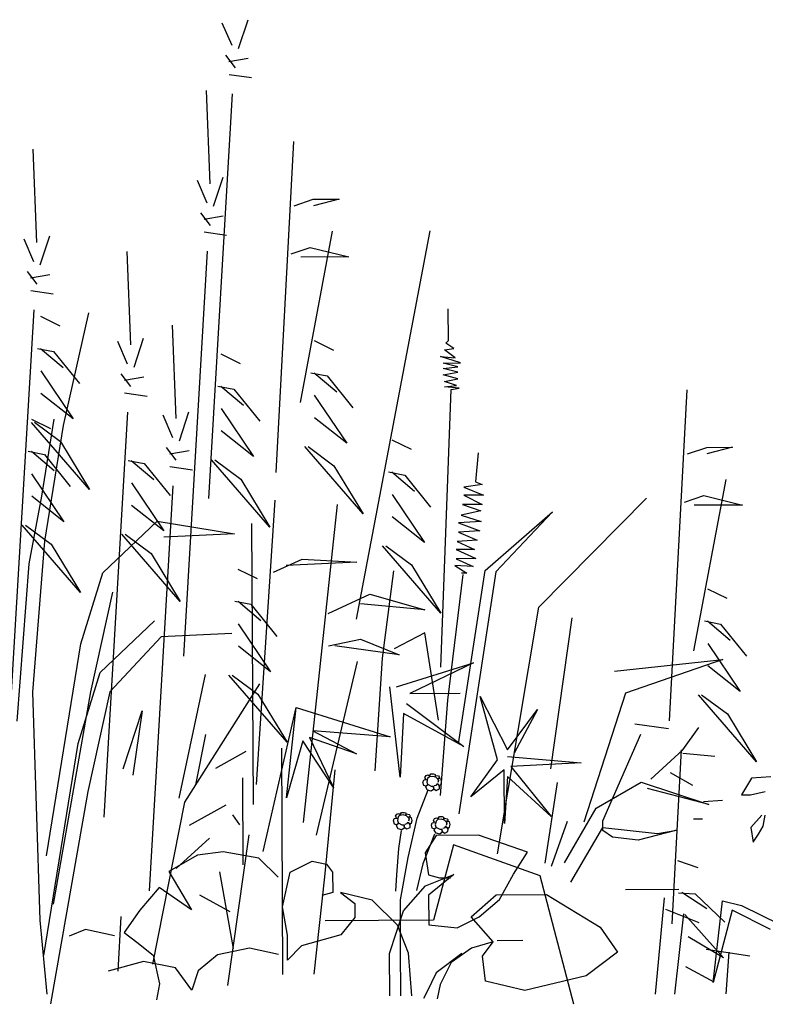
# Model space of a CAD drawing. Header units: metres. Extents: x 156019 to 158035, y 450584 to 451682.
# Tile 32 of 44: x 158033.533 to 158033.67, y 450743.126 to 450743.307. Entities that reach past the tile are written whole.
import ezdxf

# ---------------------------------------------------------------- set-up
doc = ezdxf.new("R2010")
doc.units = ezdxf.units.M

msp = doc.modelspace()

# ---------------------------------------------------------------- linework, layer by layer
for p, q in [((158033.57168, 450743.30275), (158033.56988, 450743.30687)), ((158033.57286, 450743.30216), (158033.57461, 450743.30749)), ((158033.57229, 450743.29861), (158033.5705, 450743.30097)), ((158033.5711, 450743.29979), (158033.57465, 450743.3004)), ((158033.57111, 450743.29743), (158033.57526, 450743.29686)), ((158033.56767, 450743.27732), (158033.56699, 450743.29445)), ((158033.56737, 450743.21942), (158033.57172, 450743.29388)), ((158033.57976, 450743.22421), (158033.583, 450743.28508)), ((158033.53579, 450743.26652), (158033.53512, 450743.28366)), ((158033.56709, 450743.27377), (158033.5653, 450743.2779)), ((158033.56828, 450743.27319), (158033.57003, 450743.27851)), ((158033.58306, 450743.27326), (158033.5866, 450743.27446)), ((158033.5866, 450743.27446), (158033.59133, 450743.27449)), ((158033.59133, 450743.27449), (158033.58661, 450743.27328)), ((158033.56771, 450743.26964), (158033.56592, 450743.27199)), ((158033.56652, 450743.27082), (158033.57006, 450743.27142)), ((158033.59455, 450743.19725), (158033.60805, 450743.26866)), ((158033.53522, 450743.26298), (158033.53343, 450743.2671)), ((158033.53641, 450743.26239), (158033.53815, 450743.26772)), ((158033.56653, 450743.26845), (158033.57067, 450743.26788)), ((158033.58424, 450743.23705), (158033.59014, 450743.26857)), ((158033.58251, 450743.2644), (158033.58605, 450743.2656)), ((158033.58605, 450743.2656), (158033.59316, 450743.26386)), ((158033.55304, 450743.2477), (158033.55236, 450743.26484)), ((158033.56278, 450743.19044), (158033.56714, 450743.26491)), ((158033.59316, 450743.26386), (158033.58429, 450743.26381)), ((158033.53583, 450743.25884), (158033.53405, 450743.2612)), ((158033.53465, 450743.26002), (158033.53819, 450743.26063)), ((158033.53466, 450743.25766), (158033.5388, 450743.25709)), ((158033.61142, 450743.24848), (158033.6114, 450743.25431)), ((158033.53091, 450743.17965), (158033.53527, 450743.25411)), ((158033.53646, 450743.25294), (158033.54001, 450743.25118)), ((158033.54069, 450743.23287), (158033.54532, 450743.25357)), ((158033.56138, 450743.23416), (158033.56071, 450743.25129)), ((158033.55365, 450743.24357), (158033.55539, 450743.2489)), ((158033.53589, 450743.24703), (158033.53885, 450743.24645)), ((158033.53648, 450743.24703), (158033.54064, 450743.24351)), ((158033.55246, 450743.24416), (158033.55067, 450743.24828)), ((158033.58673, 450743.24847), (158033.59029, 450743.24671)), ((158033.6107, 450743.24677), (158033.61241, 450743.24702)), ((158033.61094, 450743.24799), (158033.61142, 450743.24848)), ((158033.61241, 450743.24702), (158033.61094, 450743.24799)), ((158033.53885, 450743.24645), (158033.54361, 450743.24057)), ((158033.5696, 450743.24602), (158033.57316, 450743.24426)), ((158033.61364, 450743.24435), (158033.60998, 450743.24555)), ((158033.60998, 450743.24555), (158033.61266, 450743.24532)), ((158033.61266, 450743.24532), (158033.6107, 450743.24677)), ((158033.61047, 450743.24433), (158033.61364, 450743.24435)), ((158033.61315, 450743.24362), (158033.61047, 450743.24433)), ((158033.61048, 450743.24336), (158033.61315, 450743.24362)), ((158033.61316, 450743.24265), (158033.61048, 450743.24336)), ((158033.53651, 450743.24289), (158033.54246, 450743.23406)), ((158033.55307, 450743.24002), (158033.55129, 450743.24238)), ((158033.55189, 450743.2412), (158033.55543, 450743.24181)), ((158033.58617, 450743.24255), (158033.58913, 450743.24198)), ((158033.58676, 450743.24256), (158033.59092, 450743.23903)), ((158033.58913, 450743.24198), (158033.59389, 450743.23609)), ((158033.61048, 450743.24215), (158033.61316, 450743.24265)), ((158033.61316, 450743.24143), (158033.61048, 450743.24215)), ((158033.56904, 450743.2401), (158033.572, 450743.23953)), ((158033.56963, 450743.24011), (158033.57379, 450743.23658)), ((158033.61073, 450743.24093), (158033.61316, 450743.24143)), ((158033.61293, 450743.24021), (158033.61073, 450743.24093)), ((158033.61074, 450743.23996), (158033.61293, 450743.24021)), ((158033.61342, 450743.23973), (158033.61074, 450743.23996)), ((158033.61196, 450743.23948), (158033.61342, 450743.23973)), ((158033.54246, 450743.23406), (158033.53653, 450743.23876)), ((158033.5519, 450743.23884), (158033.55604, 450743.23827)), ((158033.572, 450743.23953), (158033.57676, 450743.23364)), ((158033.58678, 450743.23842), (158033.59274, 450743.22959)), ((158033.61002, 450743.18839), (158033.61196, 450743.23948)), ((158033.65208, 450743.17856), (158033.65532, 450743.23943)), ((158033.54815, 450743.16083), (158033.55251, 450743.23529)), ((158033.56081, 450743.23061), (158033.55901, 450743.23474)), ((158033.562, 450743.23002), (158033.56374, 450743.23535)), ((158033.56965, 450743.23597), (158033.57561, 450743.22714)), ((158033.59274, 450743.22959), (158033.58681, 450743.23429)), ((158033.53478, 450743.23402), (158033.53833, 450743.23227)), ((158033.54548, 450743.22108), (158033.53478, 450743.23343)), ((158033.53537, 450743.23344), (158033.54012, 450743.22992)), ((158033.53892, 450743.23404), (158033.53662, 450743.21985)), ((158033.53725, 450743.21158), (158033.54069, 450743.23287)), ((158033.57561, 450743.22714), (158033.56967, 450743.23184)), ((158033.54012, 450743.22992), (158033.54548, 450743.22108)), ((158033.56142, 450743.22648), (158033.55964, 450743.22883)), ((158033.59576, 450743.21661), (158033.58506, 450743.22896)), ((158033.58565, 450743.22896), (158033.5904, 450743.22544)), ((158033.60102, 450743.23022), (158033.60457, 450743.22847)), ((158033.65538, 450743.22762), (158033.65892, 450743.22882)), ((158033.65892, 450743.22882), (158033.66365, 450743.22884)), ((158033.66365, 450743.22884), (158033.65893, 450743.22763)), ((158033.53422, 450743.22811), (158033.53717, 450743.22754)), ((158033.53481, 450743.22812), (158033.53896, 450743.22459)), ((158033.53717, 450743.22754), (158033.54193, 450743.22165)), ((158033.56023, 450743.22765), (158033.56378, 450743.22826)), ((158033.61688, 450743.22783), (158033.61642, 450743.22247)), ((158033.55255, 450743.22643), (158033.55551, 450743.22586)), ((158033.55314, 450743.22643), (158033.5573, 450743.22291)), ((158033.55551, 450743.22586), (158033.56027, 450743.21997)), ((158033.56025, 450743.22529), (158033.56439, 450743.22472)), ((158033.57863, 450743.21416), (158033.56792, 450743.22651)), ((158033.56852, 450743.22651), (158033.57326, 450743.22299)), ((158033.5904, 450743.22544), (158033.59576, 450743.21661)), ((158033.53483, 450743.22398), (158033.54078, 450743.21515)), ((158033.60045, 450743.22431), (158033.60341, 450743.22373)), ((158033.60104, 450743.22431), (158033.6052, 450743.22079)), ((158033.60341, 450743.22373), (158033.60817, 450743.21785)), ((158033.55316, 450743.2223), (158033.55912, 450743.21347)), ((158033.5565, 450743.14728), (158033.56085, 450743.22175)), ((158033.57326, 450743.22299), (158033.57863, 450743.21416)), ((158033.61764, 450743.22199), (158033.61424, 450743.22149)), ((158033.61642, 450743.22247), (158033.61764, 450743.22199)), ((158033.65656, 450743.19141), (158033.66246, 450743.22292)), ((158033.53662, 450743.21985), (158033.53432, 450743.20743)), ((158033.54078, 450743.21515), (158033.53485, 450743.21984)), ((158033.60107, 450743.22018), (158033.60702, 450743.21134)), ((158033.61424, 450743.22149), (158033.6179, 450743.22005)), ((158033.6179, 450743.22005), (158033.61424, 450743.22003)), ((158033.61424, 450743.22003), (158033.61766, 450743.21834)), ((158033.65483, 450743.21875), (158033.65837, 450743.21995)), ((158033.65837, 450743.21995), (158033.66548, 450743.21821)), ((158033.55912, 450743.21347), (158033.55319, 450743.21816)), ((158033.57955, 450743.21914), (158033.57612, 450743.16682)), ((158033.58481, 450743.15983), (158033.59102, 450743.21835)), ((158033.61766, 450743.21834), (158033.61401, 450743.21833)), ((158033.61401, 450743.21833), (158033.61742, 450743.21713)), ((158033.62804, 450743.19944), (158033.64787, 450743.21947)), ((158033.66548, 450743.21821), (158033.65661, 450743.21817)), ((158033.61742, 450743.21713), (158033.61378, 450743.21638)), ((158033.61378, 450743.21638), (158033.61743, 450743.21518)), ((158033.61821, 450743.20618), (158033.63057, 450743.21695)), ((158033.63057, 450743.21695), (158033.62016, 450743.20595)), ((158033.54381, 450743.20216), (158033.5331, 450743.21452)), ((158033.53369, 450743.21452), (158033.53844, 450743.211)), ((158033.54793, 450743.20573), (158033.55793, 450743.21523)), ((158033.55793, 450743.21523), (158033.57213, 450743.21294)), ((158033.57526, 450743.21482), (158033.57552, 450743.16312)), ((158033.60702, 450743.21134), (158033.60109, 450743.21604)), ((158033.61743, 450743.21518), (158033.6133, 450743.21492)), ((158033.6133, 450743.21492), (158033.6172, 450743.21348)), ((158033.56214, 450743.20048), (158033.55144, 450743.21284)), ((158033.55203, 450743.21284), (158033.55678, 450743.20932)), ((158033.57213, 450743.21294), (158033.55913, 450743.21229)), ((158033.6172, 450743.21348), (158033.61331, 450743.21321)), ((158033.61331, 450743.21321), (158033.61672, 450743.21177)), ((158033.53503, 450743.1838), (158033.53725, 450743.21158)), ((158033.53844, 450743.211), (158033.54381, 450743.20216)), ((158033.61004, 450743.19836), (158033.59934, 450743.21072)), ((158033.59993, 450743.21072), (158033.60468, 450743.2072)), ((158033.61672, 450743.21177), (158033.61307, 450743.21151)), ((158033.61307, 450743.21151), (158033.61624, 450743.21007)), ((158033.55678, 450743.20932), (158033.56214, 450743.20048)), ((158033.61624, 450743.21007), (158033.61284, 450743.21005)), ((158033.61284, 450743.21005), (158033.6165, 450743.20836)), ((158033.53432, 450743.20743), (158033.5321, 450743.17847)), ((158033.57926, 450743.20589), (158033.58457, 450743.20828)), ((158033.59462, 450743.20774), (158033.58162, 450743.20708)), ((158033.58457, 450743.20828), (158033.59462, 450743.20774)), ((158033.60468, 450743.2072), (158033.61004, 450743.19836)), ((158033.61601, 450743.2069), (158033.61261, 450743.20713)), ((158033.61261, 450743.20713), (158033.6148, 450743.20568)), ((158033.6165, 450743.20836), (158033.61284, 450743.20835)), ((158033.61284, 450743.20835), (158033.61601, 450743.2069)), ((158033.54385, 450743.19271), (158033.54793, 450743.20573)), ((158033.57276, 450743.20644), (158033.57631, 450743.20469)), ((158033.5993, 450743.19003), (158033.60141, 450743.2061)), ((158033.61408, 450743.20543), (158033.61127, 450743.18231)), ((158033.61326, 450743.17429), (158033.61821, 450743.20618)), ((158033.62016, 450743.20595), (158033.61332, 450743.1614)), ((158033.6148, 450743.20568), (158033.61383, 450743.20568)), ((158033.54972, 450743.20219), (158033.54567, 450743.18386)), ((158033.58935, 450743.19826), (158033.59702, 450743.20184)), ((158033.59702, 450743.20184), (158033.60708, 450743.19894)), ((158033.65905, 450743.20282), (158033.66261, 450743.20107)), ((158033.5722, 450743.20053), (158033.57515, 450743.19996)), ((158033.57279, 450743.20054), (158033.57694, 450743.19701)), ((158033.57515, 450743.19996), (158033.57991, 450743.19407)), ((158033.60708, 450743.19894), (158033.59525, 450743.20006)), ((158033.62047, 450743.15405), (158033.62804, 450743.19944)), ((158033.54743, 450743.18741), (158033.55743, 450743.19691)), ((158033.57281, 450743.1964), (158033.57876, 450743.18757)), ((158033.63412, 450743.19745), (158033.63021, 450743.1697)), ((158033.65849, 450743.19691), (158033.66145, 450743.19633)), ((158033.65908, 450743.19691), (158033.66324, 450743.19339)), ((158033.66145, 450743.19633), (158033.66621, 450743.19045)), ((158033.57163, 450743.19462), (158033.55863, 450743.19397)), ((158033.60707, 450743.1947), (158033.60149, 450743.19175)), ((158033.60959, 450743.17865), (158033.60707, 450743.1947)), ((158033.53755, 450743.15368), (158033.54385, 450743.19271)), ((158033.55863, 450743.19397), (158033.54922, 450743.18387)), ((158033.58938, 450743.19235), (158033.59529, 450743.19356)), ((158033.59529, 450743.19356), (158033.6024, 450743.19064)), ((158033.6591, 450743.19278), (158033.66506, 450743.18394)), ((158033.57876, 450743.18757), (158033.57283, 450743.19227)), ((158033.6024, 450743.19064), (158033.59056, 450743.19235)), ((158033.58719, 450743.15748), (158033.59472, 450743.18942)), ((158033.59795, 450743.16935), (158033.5993, 450743.19003)), ((158033.60189, 450743.18479), (158033.61604, 450743.18917)), ((158033.61604, 450743.18917), (158033.60436, 450743.18357)), ((158033.64197, 450743.18767), (158033.66189, 450743.18979)), ((158033.66189, 450743.18979), (158033.64401, 450743.18363)), ((158033.54336, 450743.17439), (158033.54743, 450743.18741)), ((158033.66506, 450743.18394), (158033.65912, 450743.18864)), ((158033.56197, 450743.16428), (158033.56678, 450743.18708)), ((158033.58179, 450743.17459), (158033.57108, 450743.18694)), ((158033.57167, 450743.18694), (158033.57642, 450743.18342)), ((158033.53642, 450743.14186), (158033.53503, 450743.1838)), ((158033.54567, 450743.18386), (158033.53877, 450743.14483)), ((158033.54922, 450743.18387), (158033.54517, 450743.16554)), ((158033.5767, 450743.18531), (158033.56294, 450743.16358)), ((158033.60259, 450743.16818), (158033.60066, 450743.18479)), ((158033.60436, 450743.18357), (158033.6136, 450743.18362)), ((158033.64401, 450743.18363), (158033.63633, 450743.15991)), ((158033.57642, 450743.18342), (158033.58179, 450743.17459)), ((158033.60376, 450743.18173), (158033.61427, 450743.17378)), ((158033.61127, 450743.18231), (158033.6099, 450743.16479)), ((158033.62044, 450743.17135), (158033.6173, 450743.18302)), ((158033.6173, 450743.18302), (158033.62227, 450743.1732)), ((158033.66808, 450743.17096), (158033.65738, 450743.18331)), ((158033.65797, 450743.18332), (158033.66272, 450743.1798)), ((158033.55166, 450743.16971), (158033.55515, 450743.18036)), ((158033.55515, 450743.18036), (158033.55344, 450743.16853)), ((158033.57741, 450743.15451), (158033.58344, 450743.18101)), ((158033.58167, 450743.16438), (158033.58344, 450743.18101)), ((158033.58344, 450743.18101), (158033.60071, 450743.17556)), ((158033.62227, 450743.1732), (158033.62778, 450743.18062)), ((158033.62778, 450743.18062), (158033.62351, 450743.17259)), ((158033.60315, 450743.17988), (158033.60259, 450743.16818)), ((158033.61427, 450743.17378), (158033.60315, 450743.17988)), ((158033.66272, 450743.1798), (158033.66808, 450743.17096)), ((158033.60071, 450743.17556), (158033.58654, 450743.17672)), ((158033.58654, 450743.17672), (158033.59456, 450743.17245)), ((158033.64572, 450743.178), (158033.65191, 450743.17715)), ((158033.65451, 450743.17318), (158033.65745, 450743.17733)), ((158033.56503, 450743.16676), (158033.56683, 450743.176)), ((158033.5847, 450743.17486), (158033.58167, 450743.16438)), ((158033.59029, 450743.16627), (158033.5847, 450743.17486)), ((158033.59456, 450743.17245), (158033.58593, 450743.17548)), ((158033.58593, 450743.17548), (158033.59029, 450743.16627)), ((158033.6398, 450743.16011), (158033.64681, 450743.1761)), ((158033.53705, 450743.13536), (158033.54336, 450743.17439)), ((158033.56871, 450743.16985), (158033.57424, 450743.17296)), ((158033.58101, 450743.1319), (158033.5808, 450743.17349)), ((158033.64863, 450743.16783), (158033.65451, 450743.17318)), ((158033.65256, 450743.1412), (158033.65425, 450743.17322)), ((158033.61554, 450743.16455), (158033.62044, 450743.17135)), ((158033.62228, 450743.17197), (158033.63584, 450743.17081)), ((158033.65452, 450743.17259), (158033.66043, 450743.17203)), ((158033.58872, 450743.14985), (158033.59064, 450743.1695)), ((158033.62168, 450743.16951), (158033.61554, 450743.16455)), ((158033.62173, 450743.15966), (158033.62168, 450743.16951)), ((158033.63584, 450743.17081), (158033.62291, 450743.17013)), ((158033.62291, 450743.17013), (158033.63034, 450743.16093)), ((158033.57373, 450743.15203), (158033.57365, 450743.16803)), ((158033.60675, 450743.16723), (158033.60689, 450743.16764)), ((158033.6069, 450743.16664), (158033.60675, 450743.16723)), ((158033.60689, 450743.16764), (158033.60719, 450743.16772)), ((158033.60711, 450743.16809), (158033.60733, 450743.16846)), ((158033.60734, 450743.16776), (158033.60711, 450743.16809)), ((158033.60719, 450743.16772), (158033.60756, 450743.16765)), ((158033.60733, 450743.16846), (158033.6077, 450743.16857)), ((158033.6076, 450743.16794), (158033.60745, 450743.16728)), ((158033.60745, 450743.16728), (158033.60764, 450743.16676)), ((158033.60793, 450743.16824), (158033.6076, 450743.16794)), ((158033.6077, 450743.16857), (158033.60796, 450743.16842)), ((158033.60852, 450743.16832), (158033.60793, 450743.16824)), ((158033.60796, 450743.16842), (158033.60796, 450743.16828)), ((158033.608, 450743.16846), (158033.60822, 450743.1688)), ((158033.60822, 450743.1688), (158033.6087, 450743.1688)), ((158033.60915, 450743.16817), (158033.60852, 450743.16832)), ((158033.6087, 450743.1688), (158033.609, 450743.16869)), ((158033.609, 450743.16847), (158033.60896, 450743.16824)), ((158033.609, 450743.16869), (158033.609, 450743.16847)), ((158033.609, 450743.16825), (158033.60915, 450743.1685)), ((158033.60915, 450743.1685), (158033.60963, 450743.1684)), ((158033.60941, 450743.16788), (158033.60915, 450743.16817)), ((158033.60956, 450743.16791), (158033.60941, 450743.16788)), ((158033.60941, 450743.16788), (158033.6096, 450743.16758)), ((158033.6096, 450743.16758), (158033.60949, 450743.16717)), ((158033.61008, 450743.16781), (158033.60956, 450743.16791)), ((158033.60978, 450743.16803), (158033.60959, 450743.16795)), ((158033.60963, 450743.1684), (158033.60974, 450743.16825)), ((158033.60974, 450743.16825), (158033.60978, 450743.16803)), ((158033.61019, 450743.16733), (158033.61008, 450743.16781)), ((158033.61008, 450743.16684), (158033.61019, 450743.16733)), ((158033.6223, 450743.16828), (158033.62173, 450743.15966)), ((158033.63034, 450743.16093), (158033.6223, 450743.16828)), ((158033.63861, 450743.16246), (158033.64686, 450743.16723)), ((158033.64686, 450743.16723), (158033.6593, 450743.16316)), ((158033.65217, 450743.16903), (158033.65632, 450743.16669)), ((158033.66716, 450743.168), (158033.66532, 450743.1649)), ((158033.67067, 450743.16823), (158033.66716, 450743.168)), ((158033.54517, 450743.16554), (158033.53828, 450743.12651)), ((158033.60571, 450743.16062), (158033.6077, 450743.16583)), ((158033.60731, 450743.1665), (158033.6069, 450743.16664)), ((158033.60727, 450743.16631), (158033.60742, 450743.16665)), ((158033.60761, 450743.16576), (158033.60727, 450743.16631)), ((158033.60764, 450743.16676), (158033.60731, 450743.1665)), ((158033.60742, 450743.16665), (158033.60771, 450743.1668)), ((158033.60827, 450743.16558), (158033.60761, 450743.16576)), ((158033.60771, 450743.1668), (158033.60827, 450743.1665)), ((158033.60827, 450743.1665), (158033.60868, 450743.1665)), ((158033.60868, 450743.16588), (158033.60827, 450743.16558)), ((158033.60864, 450743.16647), (158033.60868, 450743.16588)), ((158033.60868, 450743.1665), (158033.60871, 450743.16606)), ((158033.60871, 450743.16606), (158033.6092, 450743.16573)), ((158033.60912, 450743.16666), (158033.60882, 450743.16658)), ((158033.60934, 450743.16695), (158033.60912, 450743.16666)), ((158033.6092, 450743.16573), (158033.60979, 450743.16603)), ((158033.60956, 450743.16688), (158033.60934, 450743.16695)), ((158033.60941, 450743.16695), (158033.60979, 450743.1667)), ((158033.60982, 450743.16647), (158033.60956, 450743.16688)), ((158033.60979, 450743.1667), (158033.61008, 450743.16684)), ((158033.60979, 450743.16603), (158033.60982, 450743.16647)), ((158033.6292, 450743.15237), (158033.63149, 450743.16716)), ((158033.6593, 450743.16316), (158033.64805, 450743.16606)), ((158033.66697, 450743.16491), (158033.66965, 450743.16554)), ((158033.66182, 450743.16385), (158033.65831, 450743.16362)), ((158033.66532, 450743.1649), (158033.66697, 450743.16491)), ((158033.56294, 450743.16358), (158033.55703, 450743.1338)), ((158033.56384, 450743.15937), (158033.57059, 450743.16309)), ((158033.63274, 450743.15239), (158033.63861, 450743.16246)), ((158033.57308, 450743.15941), (158033.57183, 450743.16126)), ((158033.60135, 450743.16014), (158033.60149, 450743.16055)), ((158033.6015, 450743.15955), (158033.60135, 450743.16014)), ((158033.60149, 450743.16055), (158033.60179, 450743.16062)), ((158033.60171, 450743.16099), (158033.60193, 450743.16136)), ((158033.60194, 450743.16066), (158033.60171, 450743.16099)), ((158033.60179, 450743.16062), (158033.60216, 450743.16055)), ((158033.60193, 450743.16136), (158033.6023, 450743.16148)), ((158033.6022, 450743.16085), (158033.60205, 450743.16018)), ((158033.60205, 450743.16018), (158033.60224, 450743.15966)), ((158033.60253, 450743.16114), (158033.6022, 450743.16085)), ((158033.6023, 450743.16148), (158033.60256, 450743.16133)), ((158033.60312, 450743.16122), (158033.60253, 450743.16114)), ((158033.60256, 450743.16133), (158033.60256, 450743.16118)), ((158033.6026, 450743.16137), (158033.60282, 450743.1617)), ((158033.60282, 450743.1617), (158033.6033, 450743.1617)), ((158033.60375, 450743.16108), (158033.60312, 450743.16122)), ((158033.6033, 450743.1617), (158033.6036, 450743.16159)), ((158033.6036, 450743.16137), (158033.60356, 450743.16115)), ((158033.6036, 450743.16159), (158033.6036, 450743.16137)), ((158033.6036, 450743.16115), (158033.60375, 450743.16141)), ((158033.60375, 450743.16141), (158033.60423, 450743.1613)), ((158033.60401, 450743.16078), (158033.60375, 450743.16108)), ((158033.60416, 450743.16082), (158033.60401, 450743.16078)), ((158033.60401, 450743.16078), (158033.6042, 450743.16049)), ((158033.60401, 450743.15339), (158033.60571, 450743.16062)), ((158033.6042, 450743.16049), (158033.60409, 450743.16008)), ((158033.60468, 450743.16071), (158033.60416, 450743.16082)), ((158033.60438, 450743.16093), (158033.60419, 450743.16086)), ((158033.60423, 450743.1613), (158033.60434, 450743.16115)), ((158033.60434, 450743.16115), (158033.60438, 450743.16093)), ((158033.60479, 450743.16023), (158033.60468, 450743.16071)), ((158033.60468, 450743.15975), (158033.60479, 450743.16023)), ((158033.60867, 450743.16021), (158033.60889, 450743.16058)), ((158033.6089, 450743.15988), (158033.60867, 450743.16021)), ((158033.60889, 450743.16058), (158033.60926, 450743.16069)), ((158033.60916, 450743.16006), (158033.60901, 450743.1594)), ((158033.60949, 450743.16036), (158033.60916, 450743.16006)), ((158033.60926, 450743.16069), (158033.60952, 450743.16055)), ((158033.61008, 450743.16044), (158033.60949, 450743.16036)), ((158033.60952, 450743.16055), (158033.60952, 450743.1604)), ((158033.60956, 450743.16058), (158033.60978, 450743.16092)), ((158033.60978, 450743.16092), (158033.61026, 450743.16092)), ((158033.61071, 450743.16029), (158033.61008, 450743.16044)), ((158033.61026, 450743.16092), (158033.61056, 450743.16081)), ((158033.61056, 450743.16059), (158033.61052, 450743.16037)), ((158033.61056, 450743.16081), (158033.61056, 450743.16059)), ((158033.61056, 450743.16037), (158033.61071, 450743.16063)), ((158033.61071, 450743.16063), (158033.61119, 450743.16052)), ((158033.61097, 450743.16), (158033.61071, 450743.16029)), ((158033.61112, 450743.16004), (158033.61097, 450743.16)), ((158033.61097, 450743.16), (158033.61115, 450743.1597)), ((158033.61163, 450743.15993), (158033.61112, 450743.16004)), ((158033.61134, 450743.16015), (158033.61115, 450743.16007)), ((158033.61119, 450743.16052), (158033.6113, 450743.16037)), ((158033.6113, 450743.16037), (158033.61134, 450743.16015)), ((158033.63038, 450743.15179), (158033.6333, 450743.16007)), ((158033.63981, 450743.15833), (158033.6398, 450743.16011)), ((158033.65647, 450743.16052), (158033.65812, 450743.16053)), ((158033.66905, 450743.1612), (158033.667, 450743.15892)), ((158033.66927, 450743.15914), (158033.66967, 450743.16121)), ((158033.60191, 450743.1594), (158033.6015, 450743.15955)), ((158033.60187, 450743.15922), (158033.60202, 450743.15955)), ((158033.60221, 450743.15866), (158033.60187, 450743.15922)), ((158033.60224, 450743.15966), (158033.60191, 450743.1594)), ((158033.60202, 450743.15955), (158033.60231, 450743.1597)), ((158033.60287, 450743.15848), (158033.60221, 450743.15866)), ((158033.60276, 450743.15838), (158033.60225, 450743.15504)), ((158033.60231, 450743.1597), (158033.60287, 450743.15941)), ((158033.60287, 450743.15941), (158033.60328, 450743.15941)), ((158033.60328, 450743.15878), (158033.60287, 450743.15848)), ((158033.60324, 450743.15937), (158033.60328, 450743.15878)), ((158033.60328, 450743.15941), (158033.60332, 450743.15897)), ((158033.60332, 450743.15897), (158033.6038, 450743.15864)), ((158033.60372, 450743.15956), (158033.60342, 450743.15948)), ((158033.60394, 450743.15986), (158033.60372, 450743.15956)), ((158033.6038, 450743.15864), (158033.60439, 450743.15893)), ((158033.60416, 450743.15978), (158033.60394, 450743.15986)), ((158033.60401, 450743.15986), (158033.60439, 450743.1596)), ((158033.60442, 450743.15938), (158033.60416, 450743.15978)), ((158033.60439, 450743.1596), (158033.60468, 450743.15975)), ((158033.60439, 450743.15893), (158033.60442, 450743.15938)), ((158033.60831, 450743.15936), (158033.60845, 450743.15977)), ((158033.60846, 450743.15877), (158033.60831, 450743.15936)), ((158033.60845, 450743.15977), (158033.60875, 450743.15984)), ((158033.60887, 450743.15862), (158033.60846, 450743.15877)), ((158033.60875, 450743.15984), (158033.60912, 450743.15977)), ((158033.60883, 450743.15844), (158033.60898, 450743.15877)), ((158033.60917, 450743.15788), (158033.60883, 450743.15844)), ((158033.6092, 450743.15888), (158033.60887, 450743.15862)), ((158033.60898, 450743.15877), (158033.60927, 450743.15892)), ((158033.60901, 450743.1594), (158033.6092, 450743.15888)), ((158033.60927, 450743.15892), (158033.60983, 450743.15863)), ((158033.60983, 450743.15863), (158033.61024, 450743.15863)), ((158033.6102, 450743.15859), (158033.61024, 450743.158)), ((158033.61024, 450743.15863), (158033.61027, 450743.15818)), ((158033.61027, 450743.15818), (158033.61076, 450743.15785)), ((158033.61068, 450743.15878), (158033.61038, 450743.1587)), ((158033.6109, 450743.15907), (158033.61068, 450743.15878)), ((158033.61112, 450743.159), (158033.6109, 450743.15907)), ((158033.61097, 450743.15908), (158033.61135, 450743.15882)), ((158033.61115, 450743.1597), (158033.61105, 450743.1593)), ((158033.61138, 450743.1586), (158033.61112, 450743.159)), ((158033.61135, 450743.15882), (158033.61164, 450743.15897)), ((158033.61135, 450743.15815), (158033.61138, 450743.1586)), ((158033.61175, 450743.15945), (158033.61163, 450743.15993)), ((158033.61164, 450743.15897), (158033.61175, 450743.15945)), ((158033.63394, 450743.14885), (158033.6398, 450743.15893)), ((158033.6398, 450743.15893), (158033.64986, 450743.15779)), ((158033.64159, 450743.15716), (158033.63981, 450743.15833)), ((158033.65341, 450743.1584), (158033.64632, 450743.1566)), ((158033.64986, 450743.15779), (158033.65341, 450743.1584)), ((158033.667, 450743.15892), (158033.66742, 450743.15624)), ((158033.66845, 450743.15769), (158033.66927, 450743.15914)), ((158033.56142, 450743.15136), (158033.56755, 450743.15692)), ((158033.57091, 450743.12983), (158033.57482, 450743.15758)), ((158033.6089, 450743.1577), (158033.60676, 450743.1522)), ((158033.60919, 450743.15746), (158033.60718, 450743.15427)), ((158033.60983, 450743.1577), (158033.60917, 450743.15788)), ((158033.61699, 450743.1575), (158033.60919, 450743.15746)), ((158033.61024, 450743.158), (158033.60983, 450743.1577)), ((158033.61076, 450743.15785), (158033.61135, 450743.15815)), ((158033.62596, 450743.15437), (158033.61699, 450743.1575)), ((158033.64632, 450743.1566), (158033.64159, 450743.15716)), ((158033.66742, 450743.15624), (158033.66845, 450743.15769)), ((158033.60225, 450743.15504), (158033.60187, 450743.15019)), ((158033.61238, 450743.15574), (158033.60869, 450743.14186)), ((158033.62829, 450743.15005), (158033.61238, 450743.15574)), ((158033.56533, 450743.15382), (158033.56003, 450743.15084)), ((158033.57006, 450743.15444), (158033.56533, 450743.15382)), ((158033.57657, 450743.15329), (158033.57006, 450743.15444)), ((158033.58014, 450743.14976), (158033.57657, 450743.15329)), ((158033.60261, 450743.14558), (158033.60401, 450743.15339)), ((158033.60718, 450743.15427), (158033.60778, 450743.15023)), ((158033.62338, 450743.15031), (158033.62596, 450743.15437)), ((158033.65353, 450743.15284), (158033.65729, 450743.15157)), ((158033.58236, 450743.15068), (158033.5864, 450743.15272)), ((158033.5864, 450743.15272), (158033.589, 450743.15216)), ((158033.589, 450743.15216), (158033.59016, 450743.15072)), ((158033.60676, 450743.1522), (158033.60556, 450743.14735)), ((158033.56003, 450743.15084), (158033.5642, 450743.14377)), ((158033.57196, 450743.13664), (158033.56942, 450743.15078)), ((158033.58095, 450743.14432), (158033.58236, 450743.15068)), ((158033.58679, 450743.13193), (158033.58872, 450743.14985)), ((158033.59016, 450743.15072), (158033.59018, 450743.14697)), ((158033.60187, 450743.15019), (158033.60171, 450743.14721)), ((158033.60722, 450743.14821), (158033.6124, 450743.15026)), ((158033.60778, 450743.15023), (158033.60981, 450743.14966)), ((158033.6124, 450743.15026), (158033.6078, 450743.14648)), ((158033.60981, 450743.14966), (158033.61183, 450743.14967)), ((158033.6208, 450743.14568), (158033.62338, 450743.15031)), ((158033.63448, 450743.12639), (158033.62829, 450743.15005)), ((158033.55827, 450743.14788), (158033.55474, 450743.14372)), ((158033.5642, 450743.14377), (158033.55827, 450743.14788)), ((158033.60319, 450743.14357), (158033.60722, 450743.14821)), ((158033.65381, 450743.14751), (158033.64396, 450743.14746)), ((158033.57131, 450743.1434), (158033.56575, 450743.14645)), ((158033.59018, 450743.14697), (158033.58816, 450743.14638)), ((158033.59741, 450743.14556), (158033.59162, 450743.14697)), ((158033.59162, 450743.14697), (158033.59423, 450743.14496)), ((158033.60205, 450743.14096), (158033.59741, 450743.14556)), ((158033.60265, 450743.13663), (158033.60261, 450743.14558)), ((158033.6078, 450743.14648), (158033.60783, 450743.14099)), ((158033.61562, 450743.14247), (158033.62022, 450743.14654)), ((158033.61706, 450743.14248), (158033.6208, 450743.14568)), ((158033.62022, 450743.14654), (158033.62946, 450743.14659)), ((158033.62946, 450743.14659), (158033.63932, 450743.14057)), ((158033.6511, 450743.14598), (158033.64942, 450743.12825)), ((158033.65375, 450743.14691), (158033.65676, 450743.14673)), ((158033.65434, 450743.14699), (158033.65892, 450743.14404)), ((158033.65676, 450743.14673), (158033.66226, 450743.14152)), ((158033.55474, 450743.14372), (158033.55181, 450743.13957)), ((158033.58184, 450743.13912), (158033.58095, 450743.14432)), ((158033.59423, 450743.14496), (158033.59425, 450743.14236)), ((158033.65754, 450743.14138), (158033.65137, 450743.14381)), ((158033.66009, 450743.13042), (158033.66178, 450743.14543)), ((158033.66178, 450743.14543), (158033.66532, 450743.14457)), ((158033.66532, 450743.14457), (158033.6724, 450743.14107)), ((158033.5512, 450743.14253), (158033.55066, 450743.13248)), ((158033.59425, 450743.14236), (158033.59166, 450743.13917)), ((158033.60063, 450743.13575), (158033.60319, 450743.14357)), ((158033.61303, 450743.14044), (158033.61706, 450743.14248)), ((158033.61969, 450743.13787), (158033.61562, 450743.14247)), ((158033.65467, 450743.14305), (158033.65297, 450743.12827)), ((158033.65491, 450743.14289), (158033.66198, 450743.13492)), ((158033.66356, 450743.14368), (158033.66009, 450743.13042)), ((158033.67064, 450743.14018), (158033.66356, 450743.14368)), ((158033.53768, 450743.12828), (158033.53642, 450743.14186)), ((158033.54471, 450743.14013), (158033.54176, 450743.13893)), ((158033.55004, 450743.13897), (158033.54471, 450743.14013)), ((158033.59858, 450743.14181), (158033.58876, 450743.14176)), ((158033.60869, 450743.14186), (158033.59858, 450743.14181)), ((158033.6041, 450743.13577), (158033.60205, 450743.14096)), ((158033.60783, 450743.14099), (158033.61303, 450743.14044)), ((158033.63932, 450743.14057), (158033.64252, 450743.13597)), ((158033.55181, 450743.13957), (158033.55418, 450743.13781)), ((158033.58187, 450743.1345), (158033.58184, 450743.13912)), ((158033.59166, 450743.13917), (158033.58445, 450743.13712)), ((158033.66198, 450743.13492), (158033.65547, 450743.13879)), ((158033.55418, 450743.13781), (158033.55715, 450743.13546)), ((158033.57488, 450743.13674), (158033.56898, 450743.13552)), ((158033.58021, 450743.13558), (158033.57488, 450743.13674)), ((158033.58445, 450743.13712), (158033.58187, 450743.1345)), ((158033.6027, 450743.12797), (158033.60265, 450743.13663)), ((158033.61565, 450743.1367), (158033.61191, 450743.13408)), ((158033.61969, 450743.13787), (158033.61565, 450743.1367)), ((158033.61768, 450743.13526), (158033.61969, 450743.13787)), ((158033.6204, 450743.13815), (158033.62513, 450743.13817)), ((158033.66681, 450743.13527), (158033.65879, 450743.13646)), ((158033.55715, 450743.13546), (158033.55836, 450743.13015)), ((158033.56898, 450743.13552), (158033.56544, 450743.13255)), ((158033.60067, 450743.12796), (158033.60063, 450743.13575)), ((158033.60472, 450743.12798), (158033.6041, 450743.13577)), ((158033.61391, 450743.13575), (158033.6092, 450743.13218)), ((158033.61828, 450743.13064), (158033.61768, 450743.13526)), ((158033.64252, 450743.13597), (158033.63676, 450743.1316)), ((158033.66298, 450743.136), (158033.66243, 450743.12832)), ((158033.55538, 450743.13427), (158033.54889, 450743.13247)), ((158033.5613, 450743.13312), (158033.55538, 450743.13427)), ((158033.56428, 450743.129), (158033.5613, 450743.13312)), ((158033.61191, 450743.13408), (158033.60991, 450743.13002)), ((158033.65503, 450743.13336), (158033.6602, 450743.1305)), ((158033.56544, 450743.13255), (158033.56428, 450743.129)), ((158033.6092, 450743.13218), (158033.60744, 450743.12863)), ((158033.63676, 450743.1316), (158033.62551, 450743.12895)), ((158033.55836, 450743.13015), (158033.55778, 450743.1272)), ((158033.60991, 450743.13002), (158033.60934, 450743.12742)), ((158033.62551, 450743.12895), (158033.61828, 450743.13064)), ((158033.60744, 450743.12863), (158033.60685, 450743.12744))]:
    msp.add_line(p, q)

doc.saveas('drawing.dxf')
